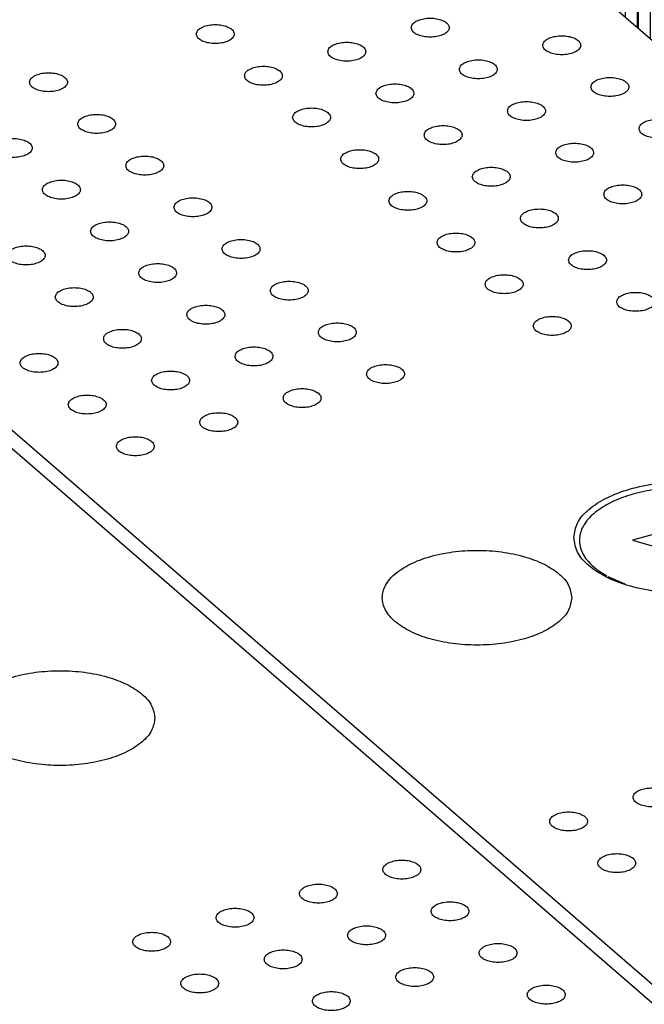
# Model space of a CAD drawing. Header units: inches. Extents: x 0 to 841, y 0 to 594.
# Tile 13 of 84: x 218 to 234, y 257 to 283. Entities that reach past the tile are written whole.
import ezdxf

# ---------------------------------------------------------------- set-up
doc = ezdxf.new("R2010")
doc.units = ezdxf.units.IN

# ---------------------------------------------------------------- blocks, each defined once
blk = doc.blocks.new('E8021-26512__4', base_point=(171.454, 230.218))
at = {"color": 7, "linetype": 'Continuous'}
blk.add_line((250.424, 243.632), (197.624, 289.359), dxfattribs=at)
for points, knots in [([(221.328, 264.995), (221.309, 265.107), (221.267, 265.351), (220.981, 265.655), (220.58, 265.907), (220.062, 266.098), (219.466, 266.218), (218.828, 266.259), (218.19, 266.218), (217.593, 266.098), (217.077, 265.907), (216.671, 265.655), (216.399, 265.351), (216.295, 264.995), (216.399, 264.64), (216.671, 264.336), (217.077, 264.084), (217.593, 263.893), (218.19, 263.773), (218.828, 263.732), (219.466, 263.773), (220.062, 263.893), (220.58, 264.084), (220.981, 264.336), (221.267, 264.64), (221.309, 264.883), (221.328, 264.995)], [0, 0, 0, 0, 0.334551, 0.726039, 1.200239, 1.754805, 2.370553, 3.019001, 3.667449, 4.283197, 4.837763, 5.311962, 5.703451, 6.038002, 6.372553, 6.764041, 7.238241, 7.792807, 8.408555, 9.057003, 9.70545, 10.321198, 10.875764, 11.349964, 11.741453, 12.076003, 12.076003, 12.076003, 12.076003]), ([(228.342, 260.999), (228.335, 261.029), (228.319, 261.097), (228.218, 261.17), (228.087, 261.222), (227.927, 261.25), (227.758, 261.25), (227.598, 261.222), (227.465, 261.17), (227.37, 261.097), (227.33, 260.999), (227.37, 260.9), (227.465, 260.828), (227.598, 260.775), (227.758, 260.747), (227.927, 260.747), (228.087, 260.775), (228.218, 260.828), (228.319, 260.9), (228.335, 260.968), (228.342, 260.999)], [0, 0, 0, 0, 0.090666, 0.205523, 0.349779, 0.515635, 0.689283, 0.855139, 0.999394, 1.114251, 1.204917, 1.295583, 1.410441, 1.554696, 1.720552, 1.8942, 2.060056, 2.204311, 2.319168, 2.409834, 2.409834, 2.409834, 2.409834]), ([(226.143, 260.364), (226.135, 260.394), (226.119, 260.462), (226.018, 260.535), (225.888, 260.587), (225.727, 260.615), (225.558, 260.615), (225.398, 260.587), (225.265, 260.535), (225.171, 260.462), (225.13, 260.364), (225.171, 260.265), (225.265, 260.193), (225.398, 260.14), (225.558, 260.112), (225.727, 260.112), (225.888, 260.14), (226.018, 260.193), (226.119, 260.265), (226.135, 260.333), (226.143, 260.364)], [0, 0, 0, 0, 0.090666, 0.205523, 0.349779, 0.515635, 0.689283, 0.855139, 0.999394, 1.114251, 1.204917, 1.295583, 1.410441, 1.554696, 1.720552, 1.8942, 2.060056, 2.204311, 2.319168, 2.409834, 2.409834, 2.409834, 2.409834]), ([(229.612, 259.899), (229.605, 259.929), (229.589, 259.997), (229.488, 260.07), (229.357, 260.122), (229.197, 260.15), (229.028, 260.15), (228.868, 260.122), (228.735, 260.07), (228.64, 259.997), (228.6, 259.899), (228.64, 259.8), (228.735, 259.728), (228.868, 259.675), (229.028, 259.648), (229.197, 259.648), (229.357, 259.675), (229.488, 259.728), (229.589, 259.8), (229.605, 259.869), (229.612, 259.899)], [0, 0, 0, 0, 0.090666, 0.205523, 0.349779, 0.515635, 0.689283, 0.855139, 0.999394, 1.114251, 1.204917, 1.295583, 1.410441, 1.554696, 1.720552, 1.8942, 2.060056, 2.204311, 2.319168, 2.409834, 2.409834, 2.409834, 2.409834]), ([(223.943, 259.729), (223.936, 259.759), (223.919, 259.827), (223.818, 259.9), (223.688, 259.952), (223.527, 259.98), (223.358, 259.98), (223.198, 259.952), (223.066, 259.9), (222.971, 259.827), (222.931, 259.729), (222.971, 259.63), (223.066, 259.558), (223.198, 259.505), (223.358, 259.477), (223.527, 259.477), (223.688, 259.505), (223.818, 259.558), (223.919, 259.63), (223.936, 259.698), (223.943, 259.729)], [0, 0, 0, 0, 0.090666, 0.205523, 0.349779, 0.515635, 0.689283, 0.855139, 0.999394, 1.114251, 1.204917, 1.295583, 1.410441, 1.554696, 1.720552, 1.8942, 2.060056, 2.204311, 2.319168, 2.409834, 2.409834, 2.409834, 2.409834]), ([(227.413, 259.264), (227.405, 259.294), (227.389, 259.362), (227.288, 259.435), (227.158, 259.487), (226.997, 259.515), (226.828, 259.515), (226.668, 259.487), (226.535, 259.435), (226.441, 259.362), (226.4, 259.264), (226.441, 259.165), (226.535, 259.093), (226.668, 259.04), (226.828, 259.013), (226.997, 259.013), (227.158, 259.04), (227.288, 259.093), (227.389, 259.165), (227.405, 259.234), (227.413, 259.264)], [0, 0, 0, 0, 0.090666, 0.205523, 0.349779, 0.515635, 0.689283, 0.855139, 0.999394, 1.114251, 1.204917, 1.295583, 1.410441, 1.554696, 1.720552, 1.8942, 2.060056, 2.204311, 2.319168, 2.409834, 2.409834, 2.409834, 2.409834]), ([(221.743, 259.094), (221.736, 259.124), (221.719, 259.192), (221.619, 259.265), (221.488, 259.317), (221.328, 259.345), (221.159, 259.345), (220.999, 259.317), (220.866, 259.265), (220.771, 259.192), (220.731, 259.094), (220.771, 258.995), (220.866, 258.923), (220.999, 258.87), (221.159, 258.842), (221.328, 258.842), (221.488, 258.87), (221.619, 258.923), (221.719, 258.995), (221.736, 259.063), (221.743, 259.094)], [0, 0, 0, 0, 0.090666, 0.205523, 0.349779, 0.515635, 0.689283, 0.855139, 0.999394, 1.114251, 1.204917, 1.295583, 1.410441, 1.554696, 1.720552, 1.8942, 2.060056, 2.204311, 2.319168, 2.409834, 2.409834, 2.409834, 2.409834]), ([(230.882, 258.799), (230.875, 258.829), (230.859, 258.898), (230.758, 258.97), (230.627, 259.023), (230.467, 259.05), (230.298, 259.05), (230.138, 259.023), (230.005, 258.97), (229.91, 258.898), (229.87, 258.799), (229.91, 258.7), (230.005, 258.628), (230.138, 258.575), (230.298, 258.548), (230.467, 258.548), (230.627, 258.575), (230.758, 258.628), (230.859, 258.7), (230.875, 258.769), (230.882, 258.799)], [0, 0, 0, 0, 0.090666, 0.205523, 0.349779, 0.515635, 0.689283, 0.855139, 0.999394, 1.114251, 1.204917, 1.295583, 1.410441, 1.554696, 1.720552, 1.8942, 2.060056, 2.204311, 2.319168, 2.409834, 2.409834, 2.409834, 2.409834]), ([(225.213, 258.629), (225.206, 258.659), (225.189, 258.727), (225.088, 258.8), (224.958, 258.852), (224.797, 258.88), (224.628, 258.88), (224.468, 258.852), (224.336, 258.8), (224.241, 258.727), (224.201, 258.629), (224.241, 258.53), (224.336, 258.458), (224.468, 258.405), (224.628, 258.378), (224.797, 258.378), (224.958, 258.405), (225.088, 258.458), (225.189, 258.53), (225.206, 258.599), (225.213, 258.629)], [0, 0, 0, 0, 0.090666, 0.205523, 0.349779, 0.515635, 0.689283, 0.855139, 0.999394, 1.114251, 1.204917, 1.295583, 1.410441, 1.554696, 1.720552, 1.8942, 2.060056, 2.204311, 2.319168, 2.409834, 2.409834, 2.409834, 2.409834]), ([(223.013, 257.994), (223.006, 258.024), (222.989, 258.092), (222.889, 258.165), (222.758, 258.217), (222.598, 258.245), (222.429, 258.245), (222.269, 258.217), (222.136, 258.165), (222.041, 258.092), (222.001, 257.994), (222.041, 257.895), (222.136, 257.823), (222.269, 257.77), (222.429, 257.743), (222.598, 257.743), (222.758, 257.77), (222.889, 257.823), (222.989, 257.895), (223.006, 257.964), (223.013, 257.994)], [0, 0, 0, 0, 0.090666, 0.205523, 0.349779, 0.515635, 0.689283, 0.855139, 0.999394, 1.114251, 1.204917, 1.295583, 1.410441, 1.554696, 1.720552, 1.8942, 2.060056, 2.204311, 2.319168, 2.409834, 2.409834, 2.409834, 2.409834]), ([(228.683, 258.164), (228.675, 258.194), (228.659, 258.263), (228.558, 258.335), (228.428, 258.388), (228.267, 258.415), (228.098, 258.415), (227.938, 258.388), (227.805, 258.335), (227.711, 258.263), (227.67, 258.164), (227.711, 258.065), (227.805, 257.993), (227.938, 257.94), (228.098, 257.913), (228.267, 257.913), (228.428, 257.94), (228.558, 257.993), (228.659, 258.065), (228.675, 258.134), (228.683, 258.164)], [0, 0, 0, 0, 0.090666, 0.205523, 0.349779, 0.515635, 0.689283, 0.855139, 0.999394, 1.114251, 1.204917, 1.295583, 1.410441, 1.554696, 1.720552, 1.8942, 2.060056, 2.204311, 2.319168, 2.409834, 2.409834, 2.409834, 2.409834]), ([(226.483, 257.529), (226.476, 257.559), (226.459, 257.628), (226.358, 257.7), (226.228, 257.753), (226.067, 257.78), (225.898, 257.78), (225.738, 257.753), (225.606, 257.7), (225.511, 257.628), (225.471, 257.529), (225.511, 257.43), (225.606, 257.358), (225.738, 257.305), (225.898, 257.278), (226.067, 257.278), (226.228, 257.305), (226.358, 257.358), (226.459, 257.43), (226.476, 257.499), (226.483, 257.529)], [0, 0, 0, 0, 0.090666, 0.205523, 0.349779, 0.515635, 0.689283, 0.855139, 0.999394, 1.114251, 1.204917, 1.295583, 1.410441, 1.554696, 1.720552, 1.8942, 2.060056, 2.204311, 2.319168, 2.409834, 2.409834, 2.409834, 2.409834]), ([(232.152, 257.699), (232.145, 257.729), (232.129, 257.798), (232.028, 257.87), (231.897, 257.923), (231.737, 257.95), (231.568, 257.95), (231.408, 257.923), (231.275, 257.87), (231.18, 257.798), (231.14, 257.699), (231.18, 257.6), (231.275, 257.528), (231.408, 257.475), (231.568, 257.448), (231.737, 257.448), (231.897, 257.475), (232.028, 257.528), (232.129, 257.6), (232.145, 257.669), (232.152, 257.699)], [0, 0, 0, 0, 0.090666, 0.205523, 0.349779, 0.515635, 0.689283, 0.855139, 0.999394, 1.114251, 1.204917, 1.295583, 1.410441, 1.554696, 1.720552, 1.8942, 2.060056, 2.204311, 2.319168, 2.409834, 2.409834, 2.409834, 2.409834])]:
    blk.add_open_spline(points, degree=3, knots=knots, dxfattribs=at)
blk = doc.blocks.new('E8021-66412_MUXIP01_3', base_point=(171.454, 230.218))
blk.add_blockref('E8021-26512__4', (171.454, 230.218))
blk = doc.blocks.new('E8021-26512__10', base_point=(193.451, 236.568))
at = {"color": 7, "linetype": 'Continuous'}
for p, q in [((272.421, 249.982), (219.621, 295.709)), ((197.842, 289.669), (251.072, 243.572))]:
    blk.add_line(p, q, dxfattribs=at)
for points, knots in [([(228.09, 283.211), (228.097, 283.181), (228.113, 283.113), (228.214, 283.04), (228.345, 282.988), (228.505, 282.96), (228.674, 282.96), (228.834, 282.988), (228.967, 283.04), (229.062, 283.113), (229.102, 283.211), (229.062, 283.31), (228.967, 283.382), (228.834, 283.435), (228.674, 283.463), (228.505, 283.463), (228.345, 283.435), (228.214, 283.382), (228.113, 283.31), (228.097, 283.242), (228.09, 283.211)], [0, 0, 0, 0, 0.090666, 0.205523, 0.349779, 0.515635, 0.689283, 0.855139, 0.999394, 1.114251, 1.204917, 1.295583, 1.410441, 1.554696, 1.720552, 1.8942, 2.060056, 2.204311, 2.319168, 2.409834, 2.409834, 2.409834, 2.409834]), ([(222.42, 283.041), (222.428, 283.011), (222.444, 282.943), (222.545, 282.87), (222.675, 282.818), (222.836, 282.79), (223.005, 282.79), (223.165, 282.818), (223.297, 282.87), (223.392, 282.943), (223.433, 283.041), (223.392, 283.14), (223.297, 283.212), (223.165, 283.265), (223.005, 283.293), (222.836, 283.293), (222.675, 283.265), (222.545, 283.212), (222.444, 283.14), (222.428, 283.071), (222.42, 283.041)], [0, 0, 0, 0, 0.090666, 0.205523, 0.349779, 0.515635, 0.689283, 0.855139, 0.999394, 1.114251, 1.204917, 1.295583, 1.410441, 1.554696, 1.720552, 1.8942, 2.060056, 2.204311, 2.319168, 2.409834, 2.409834, 2.409834, 2.409834]), ([(231.559, 282.747), (231.567, 282.716), (231.583, 282.648), (231.684, 282.576), (231.814, 282.523), (231.975, 282.495), (232.144, 282.495), (232.304, 282.523), (232.437, 282.576), (232.531, 282.648), (232.572, 282.747), (232.531, 282.845), (232.437, 282.918), (232.304, 282.97), (232.144, 282.998), (231.975, 282.998), (231.814, 282.97), (231.684, 282.918), (231.583, 282.845), (231.567, 282.777), (231.559, 282.747)], [0, 0, 0, 0, 0.090666, 0.205523, 0.349779, 0.515635, 0.689283, 0.855139, 0.999394, 1.114251, 1.204917, 1.295583, 1.410441, 1.554696, 1.720552, 1.8942, 2.060056, 2.204311, 2.319168, 2.409834, 2.409834, 2.409834, 2.409834]), ([(225.89, 282.576), (225.897, 282.546), (225.914, 282.478), (226.014, 282.405), (226.145, 282.353), (226.306, 282.325), (226.475, 282.325), (226.634, 282.353), (226.767, 282.405), (226.862, 282.478), (226.902, 282.576), (226.862, 282.675), (226.767, 282.747), (226.634, 282.8), (226.475, 282.828), (226.306, 282.828), (226.145, 282.8), (226.014, 282.747), (225.914, 282.675), (225.897, 282.607), (225.89, 282.576)], [0, 0, 0, 0, 0.090666, 0.205523, 0.349779, 0.515635, 0.689283, 0.855139, 0.999394, 1.114251, 1.204917, 1.295583, 1.410441, 1.554696, 1.720552, 1.8942, 2.060056, 2.204311, 2.319168, 2.409834, 2.409834, 2.409834, 2.409834]), ([(223.69, 281.941), (223.698, 281.911), (223.714, 281.843), (223.815, 281.77), (223.945, 281.718), (224.106, 281.69), (224.275, 281.69), (224.435, 281.718), (224.567, 281.77), (224.662, 281.843), (224.703, 281.941), (224.662, 282.04), (224.567, 282.112), (224.435, 282.165), (224.275, 282.193), (224.106, 282.193), (223.945, 282.165), (223.815, 282.112), (223.714, 282.04), (223.698, 281.972), (223.69, 281.941)], [0, 0, 0, 0, 0.090666, 0.205523, 0.349779, 0.515635, 0.689283, 0.855139, 0.999394, 1.114251, 1.204917, 1.295583, 1.410441, 1.554696, 1.720552, 1.8942, 2.060056, 2.204311, 2.319168, 2.409834, 2.409834, 2.409834, 2.409834]), ([(229.36, 282.112), (229.367, 282.081), (229.383, 282.013), (229.484, 281.941), (229.615, 281.888), (229.775, 281.86), (229.944, 281.86), (230.104, 281.888), (230.237, 281.941), (230.332, 282.013), (230.372, 282.112), (230.332, 282.21), (230.237, 282.283), (230.104, 282.335), (229.944, 282.363), (229.775, 282.363), (229.615, 282.335), (229.484, 282.283), (229.383, 282.21), (229.367, 282.142), (229.36, 282.112)], [0, 0, 0, 0, 0.090666, 0.205523, 0.349779, 0.515635, 0.689283, 0.855139, 0.999394, 1.114251, 1.204917, 1.295583, 1.410441, 1.554696, 1.720552, 1.8942, 2.060056, 2.204311, 2.319168, 2.409834, 2.409834, 2.409834, 2.409834]), ([(218.021, 281.771), (218.028, 281.741), (218.045, 281.673), (218.145, 281.6), (218.276, 281.548), (218.436, 281.52), (218.605, 281.52), (218.765, 281.548), (218.898, 281.6), (218.993, 281.673), (219.033, 281.771), (218.993, 281.87), (218.898, 281.942), (218.765, 281.995), (218.605, 282.023), (218.436, 282.023), (218.276, 281.995), (218.145, 281.942), (218.045, 281.87), (218.028, 281.801), (218.021, 281.771)], [0, 0, 0, 0, 0.090666, 0.205523, 0.349779, 0.515635, 0.689283, 0.855139, 0.999394, 1.114251, 1.204917, 1.295583, 1.410441, 1.554696, 1.720552, 1.8942, 2.060056, 2.204311, 2.319168, 2.409834, 2.409834, 2.409834, 2.409834]), ([(232.829, 281.647), (232.837, 281.617), (232.853, 281.548), (232.954, 281.476), (233.084, 281.423), (233.245, 281.395), (233.414, 281.395), (233.574, 281.423), (233.707, 281.476), (233.801, 281.548), (233.842, 281.647), (233.801, 281.745), (233.707, 281.818), (233.574, 281.87), (233.414, 281.898), (233.245, 281.898), (233.084, 281.87), (232.954, 281.818), (232.853, 281.745), (232.837, 281.677), (232.829, 281.647)], [0, 0, 0, 0, 0.090666, 0.205523, 0.349779, 0.515635, 0.689283, 0.855139, 0.999394, 1.114251, 1.204917, 1.295583, 1.410441, 1.554696, 1.720552, 1.8942, 2.060056, 2.204311, 2.319168, 2.409834, 2.409834, 2.409834, 2.409834]), ([(227.16, 281.477), (227.167, 281.446), (227.184, 281.378), (227.284, 281.306), (227.415, 281.253), (227.576, 281.225), (227.745, 281.225), (227.904, 281.253), (228.037, 281.306), (228.132, 281.378), (228.172, 281.477), (228.132, 281.575), (228.037, 281.648), (227.904, 281.7), (227.745, 281.728), (227.576, 281.728), (227.415, 281.7), (227.284, 281.648), (227.184, 281.575), (227.167, 281.507), (227.16, 281.477)], [0, 0, 0, 0, 0.090666, 0.205523, 0.349779, 0.515635, 0.689283, 0.855139, 0.999394, 1.114251, 1.204917, 1.295583, 1.410441, 1.554696, 1.720552, 1.8942, 2.060056, 2.204311, 2.319168, 2.409834, 2.409834, 2.409834, 2.409834]), ([(224.96, 280.842), (224.968, 280.811), (224.984, 280.743), (225.085, 280.671), (225.215, 280.618), (225.376, 280.59), (225.545, 280.59), (225.705, 280.618), (225.837, 280.671), (225.932, 280.743), (225.973, 280.842), (225.932, 280.94), (225.837, 281.013), (225.705, 281.065), (225.545, 281.093), (225.376, 281.093), (225.215, 281.065), (225.085, 281.013), (224.984, 280.94), (224.968, 280.872), (224.96, 280.842)], [0, 0, 0, 0, 0.090666, 0.205523, 0.349779, 0.515635, 0.689283, 0.855139, 0.999394, 1.114251, 1.204917, 1.295583, 1.410441, 1.554696, 1.720552, 1.8942, 2.060056, 2.204311, 2.319168, 2.409834, 2.409834, 2.409834, 2.409834]), ([(230.63, 281.012), (230.637, 280.982), (230.653, 280.913), (230.754, 280.841), (230.885, 280.788), (231.045, 280.76), (231.214, 280.76), (231.374, 280.788), (231.507, 280.841), (231.602, 280.913), (231.642, 281.012), (231.602, 281.11), (231.507, 281.183), (231.374, 281.235), (231.214, 281.263), (231.045, 281.263), (230.885, 281.235), (230.754, 281.183), (230.653, 281.11), (230.637, 281.042), (230.63, 281.012)], [0, 0, 0, 0, 0.090666, 0.205523, 0.349779, 0.515635, 0.689283, 0.855139, 0.999394, 1.114251, 1.204917, 1.295583, 1.410441, 1.554696, 1.720552, 1.8942, 2.060056, 2.204311, 2.319168, 2.409834, 2.409834, 2.409834, 2.409834]), ([(219.291, 280.671), (219.298, 280.641), (219.315, 280.573), (219.415, 280.5), (219.546, 280.448), (219.706, 280.42), (219.875, 280.42), (220.035, 280.448), (220.168, 280.5), (220.263, 280.573), (220.303, 280.671), (220.263, 280.77), (220.168, 280.842), (220.035, 280.895), (219.875, 280.923), (219.706, 280.923), (219.546, 280.895), (219.415, 280.842), (219.315, 280.77), (219.298, 280.702), (219.291, 280.671)], [0, 0, 0, 0, 0.090666, 0.205523, 0.349779, 0.515635, 0.689283, 0.855139, 0.999394, 1.114251, 1.204917, 1.295583, 1.410441, 1.554696, 1.720552, 1.8942, 2.060056, 2.204311, 2.319168, 2.409834, 2.409834, 2.409834, 2.409834]), ([(228.43, 280.377), (228.437, 280.347), (228.454, 280.278), (228.554, 280.206), (228.685, 280.153), (228.846, 280.125), (229.015, 280.125), (229.174, 280.153), (229.307, 280.206), (229.402, 280.278), (229.442, 280.377), (229.402, 280.475), (229.307, 280.548), (229.174, 280.6), (229.015, 280.628), (228.846, 280.628), (228.685, 280.6), (228.554, 280.548), (228.454, 280.475), (228.437, 280.407), (228.43, 280.377)], [0, 0, 0, 0, 0.090666, 0.205523, 0.349779, 0.515635, 0.689283, 0.855139, 0.999394, 1.114251, 1.204917, 1.295583, 1.410441, 1.554696, 1.720552, 1.8942, 2.060056, 2.204311, 2.319168, 2.409834, 2.409834, 2.409834, 2.409834]), ([(234.099, 280.547), (234.107, 280.517), (234.123, 280.448), (234.224, 280.376), (234.354, 280.323), (234.515, 280.296), (234.684, 280.296), (234.844, 280.323), (234.977, 280.376), (235.071, 280.448), (235.112, 280.547), (235.071, 280.645), (234.977, 280.718), (234.844, 280.771), (234.684, 280.798), (234.515, 280.798), (234.354, 280.771), (234.224, 280.718), (234.123, 280.645), (234.107, 280.577), (234.099, 280.547)], [0, 0, 0, 0, 0.090666, 0.205523, 0.349779, 0.515635, 0.689283, 0.855139, 0.999394, 1.114251, 1.204917, 1.295583, 1.410441, 1.554696, 1.720552, 1.8942, 2.060056, 2.204311, 2.319168, 2.409834, 2.409834, 2.409834, 2.409834]), ([(217.091, 280.036), (217.098, 280.006), (217.115, 279.938), (217.216, 279.865), (217.346, 279.813), (217.507, 279.785), (217.676, 279.785), (217.836, 279.813), (217.968, 279.865), (218.063, 279.938), (218.104, 280.036), (218.063, 280.135), (217.968, 280.207), (217.836, 280.26), (217.676, 280.288), (217.507, 280.288), (217.346, 280.26), (217.216, 280.207), (217.115, 280.135), (217.098, 280.067), (217.091, 280.036)], [0, 0, 0, 0, 0.090666, 0.205523, 0.349779, 0.515635, 0.689283, 0.855139, 0.999394, 1.114251, 1.204917, 1.295583, 1.410441, 1.554696, 1.720552, 1.8942, 2.060056, 2.204311, 2.319168, 2.409834, 2.409834, 2.409834, 2.409834]), ([(231.9, 279.912), (231.907, 279.882), (231.923, 279.813), (232.024, 279.741), (232.155, 279.688), (232.315, 279.661), (232.484, 279.661), (232.644, 279.688), (232.777, 279.741), (232.872, 279.813), (232.912, 279.912), (232.872, 280.01), (232.777, 280.083), (232.644, 280.136), (232.484, 280.163), (232.315, 280.163), (232.155, 280.136), (232.024, 280.083), (231.923, 280.01), (231.907, 279.942), (231.9, 279.912)], [0, 0, 0, 0, 0.090666, 0.205523, 0.349779, 0.515635, 0.689283, 0.855139, 0.999394, 1.114251, 1.204917, 1.295583, 1.410441, 1.554696, 1.720552, 1.8942, 2.060056, 2.204311, 2.319168, 2.409834, 2.409834, 2.409834, 2.409834]), ([(220.561, 279.572), (220.568, 279.541), (220.585, 279.473), (220.685, 279.401), (220.816, 279.348), (220.976, 279.32), (221.145, 279.32), (221.305, 279.348), (221.438, 279.401), (221.533, 279.473), (221.573, 279.572), (221.533, 279.67), (221.438, 279.743), (221.305, 279.795), (221.145, 279.823), (220.976, 279.823), (220.816, 279.795), (220.685, 279.743), (220.585, 279.67), (220.568, 279.602), (220.561, 279.572)], [0, 0, 0, 0, 0.090666, 0.205523, 0.349779, 0.515635, 0.689283, 0.855139, 0.999394, 1.114251, 1.204917, 1.295583, 1.410441, 1.554696, 1.720552, 1.8942, 2.060056, 2.204311, 2.319168, 2.409834, 2.409834, 2.409834, 2.409834]), ([(226.23, 279.742), (226.238, 279.712), (226.254, 279.643), (226.355, 279.571), (226.485, 279.518), (226.646, 279.49), (226.815, 279.49), (226.975, 279.518), (227.107, 279.571), (227.202, 279.643), (227.243, 279.742), (227.202, 279.84), (227.107, 279.913), (226.975, 279.965), (226.815, 279.993), (226.646, 279.993), (226.485, 279.965), (226.355, 279.913), (226.254, 279.84), (226.238, 279.772), (226.23, 279.742)], [0, 0, 0, 0, 0.090666, 0.205523, 0.349779, 0.515635, 0.689283, 0.855139, 0.999394, 1.114251, 1.204917, 1.295583, 1.410441, 1.554696, 1.720552, 1.8942, 2.060056, 2.204311, 2.319168, 2.409834, 2.409834, 2.409834, 2.409834]), ([(229.7, 279.277), (229.707, 279.247), (229.724, 279.178), (229.824, 279.106), (229.955, 279.053), (230.116, 279.026), (230.285, 279.026), (230.444, 279.053), (230.577, 279.106), (230.672, 279.178), (230.712, 279.277), (230.672, 279.375), (230.577, 279.448), (230.444, 279.501), (230.285, 279.528), (230.116, 279.528), (229.955, 279.501), (229.824, 279.448), (229.724, 279.375), (229.707, 279.307), (229.7, 279.277)], [0, 0, 0, 0, 0.090666, 0.205523, 0.349779, 0.515635, 0.689283, 0.855139, 0.999394, 1.114251, 1.204917, 1.295583, 1.410441, 1.554696, 1.720552, 1.8942, 2.060056, 2.204311, 2.319168, 2.409834, 2.409834, 2.409834, 2.409834]), ([(218.361, 278.937), (218.368, 278.906), (218.385, 278.838), (218.486, 278.766), (218.616, 278.713), (218.777, 278.685), (218.946, 278.685), (219.106, 278.713), (219.238, 278.766), (219.333, 278.838), (219.374, 278.937), (219.333, 279.035), (219.238, 279.108), (219.106, 279.16), (218.946, 279.188), (218.777, 279.188), (218.616, 279.16), (218.486, 279.108), (218.385, 279.035), (218.368, 278.967), (218.361, 278.937)], [0, 0, 0, 0, 0.090666, 0.205523, 0.349779, 0.515635, 0.689283, 0.855139, 0.999394, 1.114251, 1.204917, 1.295583, 1.410441, 1.554696, 1.720552, 1.8942, 2.060056, 2.204311, 2.319168, 2.409834, 2.409834, 2.409834, 2.409834]), ([(233.17, 278.812), (233.177, 278.782), (233.193, 278.713), (233.294, 278.641), (233.425, 278.588), (233.585, 278.561), (233.754, 278.561), (233.914, 278.588), (234.047, 278.641), (234.142, 278.713), (234.182, 278.812), (234.142, 278.911), (234.047, 278.983), (233.914, 279.036), (233.754, 279.063), (233.585, 279.063), (233.425, 279.036), (233.294, 278.983), (233.193, 278.911), (233.177, 278.842), (233.17, 278.812)], [0, 0, 0, 0, 0.090666, 0.205523, 0.349779, 0.515635, 0.689283, 0.855139, 0.999394, 1.114251, 1.204917, 1.295583, 1.410441, 1.554696, 1.720552, 1.8942, 2.060056, 2.204311, 2.319168, 2.409834, 2.409834, 2.409834, 2.409834]), ([(227.5, 278.642), (227.508, 278.612), (227.524, 278.543), (227.625, 278.471), (227.755, 278.418), (227.916, 278.391), (228.085, 278.391), (228.245, 278.418), (228.377, 278.471), (228.472, 278.543), (228.513, 278.642), (228.472, 278.74), (228.377, 278.813), (228.245, 278.866), (228.085, 278.893), (227.916, 278.893), (227.755, 278.866), (227.625, 278.813), (227.524, 278.74), (227.508, 278.672), (227.5, 278.642)], [0, 0, 0, 0, 0.090666, 0.205523, 0.349779, 0.515635, 0.689283, 0.855139, 0.999394, 1.114251, 1.204917, 1.295583, 1.410441, 1.554696, 1.720552, 1.8942, 2.060056, 2.204311, 2.319168, 2.409834, 2.409834, 2.409834, 2.409834]), ([(221.831, 278.472), (221.838, 278.442), (221.855, 278.373), (221.955, 278.301), (222.086, 278.248), (222.246, 278.22), (222.415, 278.22), (222.575, 278.248), (222.708, 278.301), (222.803, 278.373), (222.843, 278.472), (222.803, 278.57), (222.708, 278.643), (222.575, 278.695), (222.415, 278.723), (222.246, 278.723), (222.086, 278.695), (221.955, 278.643), (221.855, 278.57), (221.838, 278.502), (221.831, 278.472)], [0, 0, 0, 0, 0.090666, 0.205523, 0.349779, 0.515635, 0.689283, 0.855139, 0.999394, 1.114251, 1.204917, 1.295583, 1.410441, 1.554696, 1.720552, 1.8942, 2.060056, 2.204311, 2.319168, 2.409834, 2.409834, 2.409834, 2.409834]), ([(230.97, 278.177), (230.977, 278.147), (230.994, 278.078), (231.094, 278.006), (231.225, 277.953), (231.386, 277.926), (231.555, 277.926), (231.714, 277.953), (231.847, 278.006), (231.942, 278.078), (231.982, 278.177), (231.942, 278.276), (231.847, 278.348), (231.714, 278.401), (231.555, 278.428), (231.386, 278.428), (231.225, 278.401), (231.094, 278.348), (230.994, 278.276), (230.977, 278.207), (230.97, 278.177)], [0, 0, 0, 0, 0.090666, 0.205523, 0.349779, 0.515635, 0.689283, 0.855139, 0.999394, 1.114251, 1.204917, 1.295583, 1.410441, 1.554696, 1.720552, 1.8942, 2.060056, 2.204311, 2.319168, 2.409834, 2.409834, 2.409834, 2.409834]), ([(219.631, 277.837), (219.638, 277.807), (219.655, 277.738), (219.756, 277.666), (219.886, 277.613), (220.047, 277.585), (220.216, 277.585), (220.376, 277.613), (220.508, 277.666), (220.603, 277.738), (220.644, 277.837), (220.603, 277.935), (220.508, 278.008), (220.376, 278.06), (220.216, 278.088), (220.047, 278.088), (219.886, 278.06), (219.756, 278.008), (219.655, 277.935), (219.638, 277.867), (219.631, 277.837)], [0, 0, 0, 0, 0.090666, 0.205523, 0.349779, 0.515635, 0.689283, 0.855139, 0.999394, 1.114251, 1.204917, 1.295583, 1.410441, 1.554696, 1.720552, 1.8942, 2.060056, 2.204311, 2.319168, 2.409834, 2.409834, 2.409834, 2.409834]), ([(228.77, 277.542), (228.778, 277.512), (228.794, 277.443), (228.895, 277.371), (229.025, 277.318), (229.186, 277.291), (229.355, 277.291), (229.515, 277.318), (229.647, 277.371), (229.742, 277.443), (229.783, 277.542), (229.742, 277.641), (229.647, 277.713), (229.515, 277.766), (229.355, 277.793), (229.186, 277.793), (229.025, 277.766), (228.895, 277.713), (228.794, 277.641), (228.778, 277.572), (228.77, 277.542)], [0, 0, 0, 0, 0.090666, 0.205523, 0.349779, 0.515635, 0.689283, 0.855139, 0.999394, 1.114251, 1.204917, 1.295583, 1.410441, 1.554696, 1.720552, 1.8942, 2.060056, 2.204311, 2.319168, 2.409834, 2.409834, 2.409834, 2.409834]), ([(217.431, 277.202), (217.439, 277.172), (217.455, 277.103), (217.556, 277.031), (217.686, 276.978), (217.847, 276.95), (218.016, 276.95), (218.176, 276.978), (218.309, 277.031), (218.403, 277.103), (218.444, 277.202), (218.403, 277.3), (218.309, 277.373), (218.176, 277.425), (218.016, 277.453), (217.847, 277.453), (217.686, 277.425), (217.556, 277.373), (217.455, 277.3), (217.439, 277.232), (217.431, 277.202)], [0, 0, 0, 0, 0.090666, 0.205523, 0.349779, 0.515635, 0.689283, 0.855139, 0.999394, 1.114251, 1.204917, 1.295583, 1.410441, 1.554696, 1.720552, 1.8942, 2.060056, 2.204311, 2.319168, 2.409834, 2.409834, 2.409834, 2.409834]), ([(223.101, 277.372), (223.108, 277.342), (223.125, 277.273), (223.225, 277.201), (223.356, 277.148), (223.516, 277.121), (223.685, 277.121), (223.845, 277.148), (223.978, 277.201), (224.073, 277.273), (224.113, 277.372), (224.073, 277.47), (223.978, 277.543), (223.845, 277.596), (223.685, 277.623), (223.516, 277.623), (223.356, 277.596), (223.225, 277.543), (223.125, 277.47), (223.108, 277.402), (223.101, 277.372)], [0, 0, 0, 0, 0.090666, 0.205523, 0.349779, 0.515635, 0.689283, 0.855139, 0.999394, 1.114251, 1.204917, 1.295583, 1.410441, 1.554696, 1.720552, 1.8942, 2.060056, 2.204311, 2.319168, 2.409834, 2.409834, 2.409834, 2.409834]), ([(232.24, 277.077), (232.247, 277.047), (232.264, 276.979), (232.364, 276.906), (232.495, 276.853), (232.656, 276.826), (232.825, 276.826), (232.984, 276.853), (233.117, 276.906), (233.212, 276.979), (233.252, 277.077), (233.212, 277.176), (233.117, 277.248), (232.984, 277.301), (232.825, 277.328), (232.656, 277.328), (232.495, 277.301), (232.364, 277.248), (232.264, 277.176), (232.247, 277.107), (232.24, 277.077)], [0, 0, 0, 0, 0.090666, 0.205523, 0.349779, 0.515635, 0.689283, 0.855139, 0.999394, 1.114251, 1.204917, 1.295583, 1.410441, 1.554696, 1.720552, 1.8942, 2.060056, 2.204311, 2.319168, 2.409834, 2.409834, 2.409834, 2.409834]), ([(220.901, 276.737), (220.908, 276.707), (220.925, 276.638), (221.026, 276.566), (221.156, 276.513), (221.317, 276.486), (221.486, 276.486), (221.646, 276.513), (221.778, 276.566), (221.873, 276.638), (221.914, 276.737), (221.873, 276.835), (221.778, 276.908), (221.646, 276.961), (221.486, 276.988), (221.317, 276.988), (221.156, 276.961), (221.026, 276.908), (220.925, 276.835), (220.908, 276.767), (220.901, 276.737)], [0, 0, 0, 0, 0.090666, 0.205523, 0.349779, 0.515635, 0.689283, 0.855139, 0.999394, 1.114251, 1.204917, 1.295583, 1.410441, 1.554696, 1.720552, 1.8942, 2.060056, 2.204311, 2.319168, 2.409834, 2.409834, 2.409834, 2.409834]), ([(230.04, 276.442), (230.048, 276.412), (230.064, 276.344), (230.165, 276.271), (230.295, 276.218), (230.456, 276.191), (230.625, 276.191), (230.785, 276.218), (230.917, 276.271), (231.012, 276.344), (231.053, 276.442), (231.012, 276.541), (230.917, 276.613), (230.785, 276.666), (230.625, 276.693), (230.456, 276.693), (230.295, 276.666), (230.165, 276.613), (230.064, 276.541), (230.048, 276.472), (230.04, 276.442)], [0, 0, 0, 0, 0.090666, 0.205523, 0.349779, 0.515635, 0.689283, 0.855139, 0.999394, 1.114251, 1.204917, 1.295583, 1.410441, 1.554696, 1.720552, 1.8942, 2.060056, 2.204311, 2.319168, 2.409834, 2.409834, 2.409834, 2.409834]), ([(224.371, 276.272), (224.378, 276.242), (224.395, 276.173), (224.495, 276.101), (224.626, 276.048), (224.786, 276.021), (224.955, 276.021), (225.115, 276.048), (225.248, 276.101), (225.343, 276.173), (225.383, 276.272), (225.343, 276.371), (225.248, 276.443), (225.115, 276.496), (224.955, 276.523), (224.786, 276.523), (224.626, 276.496), (224.495, 276.443), (224.395, 276.371), (224.378, 276.302), (224.371, 276.272)], [0, 0, 0, 0, 0.090666, 0.205523, 0.349779, 0.515635, 0.689283, 0.855139, 0.999394, 1.114251, 1.204917, 1.295583, 1.410441, 1.554696, 1.720552, 1.8942, 2.060056, 2.204311, 2.319168, 2.409834, 2.409834, 2.409834, 2.409834]), ([(218.701, 276.102), (218.709, 276.072), (218.725, 276.003), (218.826, 275.931), (218.956, 275.878), (219.117, 275.851), (219.286, 275.851), (219.446, 275.878), (219.579, 275.931), (219.673, 276.003), (219.714, 276.102), (219.673, 276.2), (219.579, 276.273), (219.446, 276.326), (219.286, 276.353), (219.117, 276.353), (218.956, 276.326), (218.826, 276.273), (218.725, 276.2), (218.709, 276.132), (218.701, 276.102)], [0, 0, 0, 0, 0.090666, 0.205523, 0.349779, 0.515635, 0.689283, 0.855139, 0.999394, 1.114251, 1.204917, 1.295583, 1.410441, 1.554696, 1.720552, 1.8942, 2.060056, 2.204311, 2.319168, 2.409834, 2.409834, 2.409834, 2.409834]), ([(233.51, 275.977), (233.517, 275.947), (233.534, 275.879), (233.634, 275.806), (233.765, 275.754), (233.926, 275.726), (234.095, 275.726), (234.254, 275.754), (234.387, 275.806), (234.482, 275.879), (234.522, 275.977), (234.482, 276.076), (234.387, 276.148), (234.254, 276.201), (234.095, 276.229), (233.926, 276.229), (233.765, 276.201), (233.634, 276.148), (233.534, 276.076), (233.517, 276.007), (233.51, 275.977)], [0, 0, 0, 0, 0.090666, 0.205523, 0.349779, 0.515635, 0.689283, 0.855139, 0.999394, 1.114251, 1.204917, 1.295583, 1.410441, 1.554696, 1.720552, 1.8942, 2.060056, 2.204311, 2.319168, 2.409834, 2.409834, 2.409834, 2.409834]), ([(222.171, 275.637), (222.178, 275.607), (222.195, 275.538), (222.296, 275.466), (222.426, 275.413), (222.587, 275.386), (222.756, 275.386), (222.916, 275.413), (223.048, 275.466), (223.143, 275.538), (223.184, 275.637), (223.143, 275.736), (223.048, 275.808), (222.916, 275.861), (222.756, 275.888), (222.587, 275.888), (222.426, 275.861), (222.296, 275.808), (222.195, 275.736), (222.178, 275.667), (222.171, 275.637)], [0, 0, 0, 0, 0.090666, 0.205523, 0.349779, 0.515635, 0.689283, 0.855139, 0.999394, 1.114251, 1.204917, 1.295583, 1.410441, 1.554696, 1.720552, 1.8942, 2.060056, 2.204311, 2.319168, 2.409834, 2.409834, 2.409834, 2.409834]), ([(225.641, 275.172), (225.648, 275.142), (225.665, 275.074), (225.765, 275.001), (225.896, 274.948), (226.056, 274.921), (226.225, 274.921), (226.385, 274.948), (226.518, 275.001), (226.613, 275.074), (226.653, 275.172), (226.613, 275.271), (226.518, 275.343), (226.385, 275.396), (226.225, 275.423), (226.056, 275.423), (225.896, 275.396), (225.765, 275.343), (225.665, 275.271), (225.648, 275.202), (225.641, 275.172)], [0, 0, 0, 0, 0.090666, 0.205523, 0.349779, 0.515635, 0.689283, 0.855139, 0.999394, 1.114251, 1.204917, 1.295583, 1.410441, 1.554696, 1.720552, 1.8942, 2.060056, 2.204311, 2.319168, 2.409834, 2.409834, 2.409834, 2.409834]), ([(231.31, 275.342), (231.318, 275.312), (231.334, 275.244), (231.435, 275.171), (231.565, 275.119), (231.726, 275.091), (231.895, 275.091), (232.055, 275.119), (232.187, 275.171), (232.282, 275.244), (232.323, 275.342), (232.282, 275.441), (232.187, 275.513), (232.055, 275.566), (231.895, 275.594), (231.726, 275.594), (231.565, 275.566), (231.435, 275.513), (231.334, 275.441), (231.318, 275.372), (231.31, 275.342)], [0, 0, 0, 0, 0.090666, 0.205523, 0.349779, 0.515635, 0.689283, 0.855139, 0.999394, 1.114251, 1.204917, 1.295583, 1.410441, 1.554696, 1.720552, 1.8942, 2.060056, 2.204311, 2.319168, 2.409834, 2.409834, 2.409834, 2.409834]), ([(219.971, 275.002), (219.979, 274.972), (219.995, 274.903), (220.096, 274.831), (220.226, 274.778), (220.387, 274.751), (220.556, 274.751), (220.716, 274.778), (220.849, 274.831), (220.943, 274.903), (220.984, 275.002), (220.943, 275.101), (220.849, 275.173), (220.716, 275.226), (220.556, 275.253), (220.387, 275.253), (220.226, 275.226), (220.096, 275.173), (219.995, 275.101), (219.979, 275.032), (219.971, 275.002)], [0, 0, 0, 0, 0.090666, 0.205523, 0.349779, 0.515635, 0.689283, 0.855139, 0.999394, 1.114251, 1.204917, 1.295583, 1.410441, 1.554696, 1.720552, 1.8942, 2.060056, 2.204311, 2.319168, 2.409834, 2.409834, 2.409834, 2.409834]), ([(217.772, 274.367), (217.779, 274.337), (217.796, 274.268), (217.896, 274.196), (218.027, 274.143), (218.187, 274.116), (218.356, 274.116), (218.516, 274.143), (218.649, 274.196), (218.744, 274.268), (218.784, 274.367), (218.744, 274.466), (218.649, 274.538), (218.516, 274.591), (218.356, 274.618), (218.187, 274.618), (218.027, 274.591), (217.896, 274.538), (217.796, 274.466), (217.779, 274.397), (217.772, 274.367)], [0, 0, 0, 0, 0.090666, 0.205523, 0.349779, 0.515635, 0.689283, 0.855139, 0.999394, 1.114251, 1.204917, 1.295583, 1.410441, 1.554696, 1.720552, 1.8942, 2.060056, 2.204311, 2.319168, 2.409834, 2.409834, 2.409834, 2.409834]), ([(223.441, 274.537), (223.448, 274.507), (223.465, 274.439), (223.566, 274.366), (223.696, 274.313), (223.857, 274.286), (224.026, 274.286), (224.186, 274.313), (224.318, 274.366), (224.413, 274.439), (224.454, 274.537), (224.413, 274.636), (224.318, 274.708), (224.186, 274.761), (224.026, 274.788), (223.857, 274.788), (223.696, 274.761), (223.566, 274.708), (223.465, 274.636), (223.448, 274.567), (223.441, 274.537)], [0, 0, 0, 0, 0.090666, 0.205523, 0.349779, 0.515635, 0.689283, 0.855139, 0.999394, 1.114251, 1.204917, 1.295583, 1.410441, 1.554696, 1.720552, 1.8942, 2.060056, 2.204311, 2.319168, 2.409834, 2.409834, 2.409834, 2.409834]), ([(226.911, 274.072), (226.918, 274.042), (226.935, 273.974), (227.035, 273.901), (227.166, 273.849), (227.326, 273.821), (227.495, 273.821), (227.655, 273.849), (227.788, 273.901), (227.883, 273.974), (227.923, 274.072), (227.883, 274.171), (227.788, 274.243), (227.655, 274.296), (227.495, 274.324), (227.326, 274.324), (227.166, 274.296), (227.035, 274.243), (226.935, 274.171), (226.918, 274.102), (226.911, 274.072)], [0, 0, 0, 0, 0.090666, 0.205523, 0.349779, 0.515635, 0.689283, 0.855139, 0.999394, 1.114251, 1.204917, 1.295583, 1.410441, 1.554696, 1.720552, 1.8942, 2.060056, 2.204311, 2.319168, 2.409834, 2.409834, 2.409834, 2.409834]), ([(221.241, 273.902), (221.249, 273.872), (221.265, 273.804), (221.366, 273.731), (221.496, 273.678), (221.657, 273.651), (221.826, 273.651), (221.986, 273.678), (222.119, 273.731), (222.213, 273.804), (222.254, 273.902), (222.213, 274.001), (222.119, 274.073), (221.986, 274.126), (221.826, 274.153), (221.657, 274.153), (221.496, 274.126), (221.366, 274.073), (221.265, 274.001), (221.249, 273.932), (221.241, 273.902)], [0, 0, 0, 0, 0.090666, 0.205523, 0.349779, 0.515635, 0.689283, 0.855139, 0.999394, 1.114251, 1.204917, 1.295583, 1.410441, 1.554696, 1.720552, 1.8942, 2.060056, 2.204311, 2.319168, 2.409834, 2.409834, 2.409834, 2.409834]), ([(224.711, 273.437), (224.718, 273.407), (224.735, 273.339), (224.836, 273.266), (224.966, 273.214), (225.127, 273.186), (225.296, 273.186), (225.456, 273.214), (225.588, 273.266), (225.683, 273.339), (225.724, 273.437), (225.683, 273.536), (225.588, 273.608), (225.456, 273.661), (225.296, 273.689), (225.127, 273.689), (224.966, 273.661), (224.836, 273.608), (224.735, 273.536), (224.718, 273.467), (224.711, 273.437)], [0, 0, 0, 0, 0.090666, 0.205523, 0.349779, 0.515635, 0.689283, 0.855139, 0.999394, 1.114251, 1.204917, 1.295583, 1.410441, 1.554696, 1.720552, 1.8942, 2.060056, 2.204311, 2.319168, 2.409834, 2.409834, 2.409834, 2.409834]), ([(219.042, 273.267), (219.049, 273.237), (219.066, 273.169), (219.166, 273.096), (219.297, 273.043), (219.457, 273.016), (219.626, 273.016), (219.786, 273.043), (219.919, 273.096), (220.014, 273.169), (220.054, 273.267), (220.014, 273.366), (219.919, 273.438), (219.786, 273.491), (219.626, 273.518), (219.457, 273.518), (219.297, 273.491), (219.166, 273.438), (219.066, 273.366), (219.049, 273.297), (219.042, 273.267)], [0, 0, 0, 0, 0.090666, 0.205523, 0.349779, 0.515635, 0.689283, 0.855139, 0.999394, 1.114251, 1.204917, 1.295583, 1.410441, 1.554696, 1.720552, 1.8942, 2.060056, 2.204311, 2.319168, 2.409834, 2.409834, 2.409834, 2.409834]), ([(222.511, 272.802), (222.519, 272.772), (222.535, 272.704), (222.636, 272.631), (222.766, 272.579), (222.927, 272.551), (223.096, 272.551), (223.256, 272.579), (223.389, 272.631), (223.483, 272.704), (223.524, 272.802), (223.483, 272.901), (223.389, 272.973), (223.256, 273.026), (223.096, 273.054), (222.927, 273.054), (222.766, 273.026), (222.636, 272.973), (222.535, 272.901), (222.519, 272.832), (222.511, 272.802)], [0, 0, 0, 0, 0.090666, 0.205523, 0.349779, 0.515635, 0.689283, 0.855139, 0.999394, 1.114251, 1.204917, 1.295583, 1.410441, 1.554696, 1.720552, 1.8942, 2.060056, 2.204311, 2.319168, 2.409834, 2.409834, 2.409834, 2.409834]), ([(220.312, 272.167), (220.319, 272.137), (220.336, 272.069), (220.436, 271.996), (220.567, 271.944), (220.727, 271.916), (220.896, 271.916), (221.056, 271.944), (221.189, 271.996), (221.284, 272.069), (221.324, 272.167), (221.284, 272.266), (221.189, 272.338), (221.056, 272.391), (220.896, 272.419), (220.727, 272.419), (220.567, 272.391), (220.436, 272.338), (220.336, 272.266), (220.319, 272.197), (220.312, 272.167)], [0, 0, 0, 0, 0.090666, 0.205523, 0.349779, 0.515635, 0.689283, 0.855139, 0.999394, 1.114251, 1.204917, 1.295583, 1.410441, 1.554696, 1.720552, 1.8942, 2.060056, 2.204311, 2.319168, 2.409834, 2.409834, 2.409834, 2.409834]), ([(232.376, 269.758), (232.398, 269.626), (232.447, 269.339), (232.785, 268.98), (233.258, 268.682), (233.869, 268.457), (234.573, 268.315), (235.326, 268.267), (236.078, 268.315), (236.782, 268.457), (237.392, 268.682), (237.87, 268.98), (238.192, 269.339), (238.314, 269.758), (238.192, 270.177), (237.87, 270.536), (237.392, 270.834), (236.782, 271.059), (236.078, 271.201), (235.326, 271.249), (234.573, 271.201), (233.869, 271.059), (233.258, 270.834), (232.785, 270.536), (232.447, 270.177), (232.398, 269.89), (232.376, 269.758)], [0, 0, 0, 0, 0.39477, 0.856726, 1.416282, 2.07067, 2.797253, 3.562421, 4.327589, 5.054172, 5.70856, 6.268116, 6.730072, 7.124842, 7.519612, 7.981568, 8.541124, 9.195512, 9.922095, 10.687263, 11.452431, 12.179014, 12.833402, 13.392958, 13.854914, 14.249684, 14.249684, 14.249684, 14.249684]), ([(232.326, 268.17), (232.307, 268.282), (232.266, 268.526), (231.979, 268.83), (231.579, 269.082), (231.06, 269.273), (230.464, 269.393), (229.826, 269.434), (229.188, 269.393), (228.592, 269.273), (228.075, 269.082), (227.67, 268.83), (227.397, 268.526), (227.294, 268.17), (227.397, 267.815), (227.67, 267.511), (228.075, 267.259), (228.592, 267.068), (229.188, 266.948), (229.826, 266.907), (230.464, 266.948), (231.06, 267.068), (231.579, 267.259), (231.979, 267.511), (232.266, 267.815), (232.307, 268.058), (232.326, 268.17)], [0, 0, 0, 0, 0.334551, 0.726039, 1.200239, 1.754805, 2.370553, 3.019001, 3.667449, 4.283197, 4.837763, 5.311962, 5.703451, 6.038002, 6.372553, 6.764041, 7.238241, 7.792807, 8.408555, 9.057003, 9.70545, 10.321198, 10.875764, 11.349964, 11.741453, 12.076003, 12.076003, 12.076003, 12.076003]), ([(234.941, 262.904), (234.934, 262.934), (234.918, 263.002), (234.817, 263.075), (234.686, 263.127), (234.526, 263.155), (234.357, 263.155), (234.197, 263.127), (234.064, 263.075), (233.97, 263.002), (233.929, 262.904), (233.97, 262.805), (234.064, 262.733), (234.197, 262.68), (234.357, 262.652), (234.526, 262.652), (234.686, 262.68), (234.817, 262.733), (234.918, 262.805), (234.934, 262.873), (234.941, 262.904)], [0, 0, 0, 0, 0.090666, 0.205523, 0.349779, 0.515635, 0.689283, 0.855139, 0.999394, 1.114251, 1.204917, 1.295583, 1.410441, 1.554696, 1.720552, 1.8942, 2.060056, 2.204311, 2.319168, 2.409834, 2.409834, 2.409834, 2.409834]), ([(232.742, 262.269), (232.734, 262.299), (232.718, 262.367), (232.617, 262.44), (232.487, 262.492), (232.326, 262.52), (232.157, 262.52), (231.997, 262.492), (231.865, 262.44), (231.77, 262.367), (231.729, 262.269), (231.77, 262.17), (231.865, 262.098), (231.997, 262.045), (232.157, 262.017), (232.326, 262.017), (232.487, 262.045), (232.617, 262.098), (232.718, 262.17), (232.734, 262.238), (232.742, 262.269)], [0, 0, 0, 0, 0.090666, 0.205523, 0.349779, 0.515635, 0.689283, 0.855139, 0.999394, 1.114251, 1.204917, 1.295583, 1.410441, 1.554696, 1.720552, 1.8942, 2.060056, 2.204311, 2.319168, 2.409834, 2.409834, 2.409834, 2.409834]), ([(234.012, 261.169), (234.004, 261.199), (233.988, 261.267), (233.887, 261.34), (233.757, 261.392), (233.596, 261.42), (233.427, 261.42), (233.267, 261.392), (233.135, 261.34), (233.04, 261.267), (232.999, 261.169), (233.04, 261.07), (233.135, 260.998), (233.267, 260.945), (233.427, 260.918), (233.596, 260.918), (233.757, 260.945), (233.887, 260.998), (233.988, 261.07), (234.004, 261.139), (234.012, 261.169)], [0, 0, 0, 0, 0.090666, 0.205523, 0.349779, 0.515635, 0.689283, 0.855139, 0.999394, 1.114251, 1.204917, 1.295583, 1.410441, 1.554696, 1.720552, 1.8942, 2.060056, 2.204311, 2.319168, 2.409834, 2.409834, 2.409834, 2.409834])]:
    blk.add_open_spline(points, degree=3, knots=knots, dxfattribs=at)
blk = doc.blocks.new('0515-2032_2__12', base_point=(232.492, 268.298))
at = {"color": 7, "linetype": 'Continuous'}
for p, q in [((234.626, 270.292), (234.626, 269.887)), ((235.326, 270.09), (234.626, 270.292)), ((236.026, 270.292), (235.326, 270.09)), ((236.026, 269.887), (236.026, 270.292)), ((235.326, 270.09), (235.326, 269.281)), ((234.626, 269.887), (233.926, 269.685)), ((233.926, 269.685), (234.626, 269.483)), ((234.626, 269.887), (234.626, 269.483)), ((236.726, 269.685), (236.026, 269.887)), ((236.026, 269.887), (236.026, 269.483)), ((236.026, 269.483), (236.726, 269.685)), ((234.626, 269.483), (234.626, 269.079)), ((236.026, 269.079), (236.026, 269.483)), ((234.626, 269.079), (235.326, 269.281)), ((235.326, 269.281), (236.026, 269.079)), ((233.039, 268.877), (233.252, 268.746)), ((233.039, 268.877), (233.111, 268.827)), ((237.304, 268.701), (237.612, 268.877)), ((237.612, 268.877), (237.46, 268.77)), ((233.28, 268.73), (233.72, 268.541)), ((236.726, 268.473), (237.089, 268.607)), ((234.436, 268.364), (234.702, 268.329)), ((236.62, 268.45), (236.726, 268.473)), ((235.629, 268.298), (235.848, 268.319))]:
    blk.add_line(p, q, dxfattribs=at)
for points, knots in [([(235.743, 271.07), (235.525, 271.079), (235.094, 271.096), (234.461, 271.029), (233.874, 270.897), (233.362, 270.701), (232.951, 270.45), (232.659, 270.154), (232.509, 269.816), (232.534, 269.46), (232.723, 269.13), (232.928, 268.966), (233.039, 268.877)], [0, 0, 0, 0, 0.652295, 1.295047, 1.902723, 2.453459, 2.9324, 3.33655, 3.681983, 4.008747, 4.367051, 4.79074, 4.79074, 4.79074, 4.79074]), ([(237.612, 268.877), (237.732, 268.974), (237.952, 269.151), (238.14, 269.521), (238.122, 269.915), (237.902, 270.272), (237.527, 270.574), (237.021, 270.817), (236.413, 270.995), (235.972, 271.044), (235.743, 271.07)], [0, 0, 0, 0, 0.457969, 0.840933, 1.196624, 1.589577, 2.062092, 2.623894, 3.262673, 3.953377, 3.953377, 3.953377, 3.953377])]:
    blk.add_open_spline(points, degree=3, knots=knots, dxfattribs=at)
blk = doc.blocks.new('E8021-66412_MUXIP01_2', base_point=(193.451, 236.568))
for name, p in [('E8021-26512__10', (193.451, 236.568)), ('0515-2032_2__12', (232.492, 268.298))]:
    blk.add_blockref(name, p)
blk = doc.blocks.new('p13__31', base_point=(234.074, 282.44))
at = {"color": 7, "linetype": 'Continuous'}
for p, q in [((234.3, 284.745), (234.074, 284.225)), ((234.564, 284.821), (234.3, 284.745)), ((234.3, 284.745), (234.452, 284.613)), ((234.716, 284.689), (234.564, 284.821)), ((234.392, 283.95), (234.452, 284.613)), ((234.452, 284.613), (234.716, 284.689)), ((234.942, 284.109), (234.716, 284.689)), ((234.074, 284.225), (234.074, 283.191)), ((234.392, 283.95), (234.074, 284.225)), ((234.942, 284.109), (234.392, 283.95)), ((234.392, 283.95), (234.392, 282.916)), ((234.942, 284.109), (234.942, 282.44))]:
    blk.add_line(p, q, dxfattribs=at)
blk = doc.blocks.new('p10__54', base_point=(233.734, 283.211))
at = {"color": 7, "linetype": 'Continuous'}
for p, q in [((233.96, 287.579), (233.734, 287.06)), ((234.224, 287.656), (233.96, 287.579)), ((233.96, 287.579), (234.112, 287.447)), ((234.376, 287.524), (234.224, 287.656)), ((234.052, 286.785), (234.112, 287.447)), ((234.112, 287.447), (234.376, 287.524)), ((234.602, 286.943), (234.376, 287.524)), ((233.734, 287.06), (233.734, 283.486)), ((234.052, 286.785), (233.734, 287.06)), ((234.602, 286.943), (234.052, 286.785)), ((234.602, 286.943), (234.602, 284.788)), ((234.052, 286.785), (234.052, 283.211))]:
    blk.add_line(p, q, dxfattribs=at)
blk = doc.blocks.new('PHT-117-01-X-D_5', base_point=(226.454, 271.581))
for name, p in [('p10__54', (233.734, 283.211)), ('p13__31', (234.074, 282.44))]:
    blk.add_blockref(name, p)
blk = doc.blocks.new('pcb_connector', base_point=(226.454, 245.42))
blk.add_blockref('PHT-117-01-X-D_5', (226.454, 271.581))
blk = doc.blocks.new('E8021-96570__289', base_point=(48.856, 135.123))
for name, p in [('E8021-66412_MUXIP01_2', (193.451, 236.568)), ('pcb_connector', (226.454, 245.42)), ('E8021-66412_MUXIP01_3', (171.454, 230.218))]:
    blk.add_blockref(name, p)
blk = doc.blocks.new('Gen1', base_point=(425.6, 319.556))
blk.add_blockref('E8021-96570__289', (48.856, 135.123))

msp = doc.modelspace()

# ---------------------------------------------------------------- block references
msp.add_blockref('Gen1', (425.6, 319.556))

doc.saveas('drawing.dxf')
